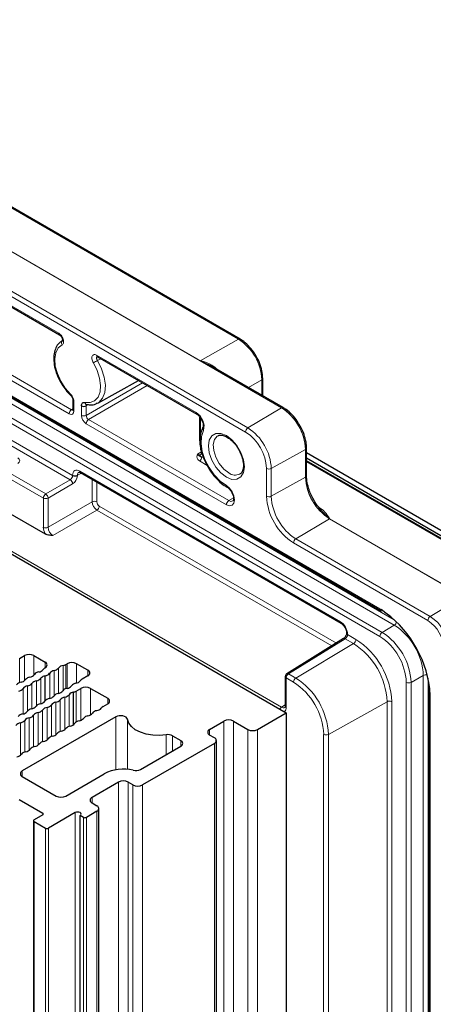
# Paper-space layout 'Blatt2' of a CAD drawing. Header units: millimetres. Extents: x 5 to 418, y 2 to 292.
# Tile 73 of 76: x 295 to 320, y 195 to 253. Entities that reach past the tile are written whole.
import ezdxf

# ---------------------------------------------------------------- set-up
doc = ezdxf.new("R2010")
doc.units = ezdxf.units.MM

psp = doc.layouts.new('Blatt2')

# ---------------------------------------------------------------- linework, layer by layer
at = {"color": 7, "linetype": 'Continuous', "lineweight": 18}
for p, q in [((310.866, 229.943), (271.268, 252.802)), ((308.747, 228.516), (269.149, 251.376)), ((269.288, 251.619), (308.886, 228.76)), ((308.325, 233.982), (278.344, 251.29)), ((261.23, 250.106), (316.667, 218.103)), ((276.081, 250.029), (306.063, 232.721)), ((262.22, 249.391), (317.517, 217.468)), ((317.518, 217.144), (262.081, 249.147)), ((316.667, 216.475), (261.23, 248.478)), ((261.369, 248.722), (316.806, 216.719)), ((280.167, 244.473), (297.729, 234.335)), ((297.803, 234.22), (283.15, 242.68)), ((279.692, 240.683), (298.483, 229.835)), ((298.344, 229.592), (279.553, 240.44)), ((281.894, 235.563), (298.548, 225.95)), ((298.404, 225.709), (281.76, 235.317)), ((306.063, 232.721), (308.325, 233.982)), ((299.966, 233.044), (305.827, 229.66)), ((300.207, 232.837), (300.008, 232.734)), ((306.063, 232.721), (310.871, 229.946)), ((299.349, 229.498), (302.67, 231.415)), ((308.922, 231.136), (309.7, 231.601)), ((309.7, 230.686), (309.7, 231.601)), ((302.949, 231.25), (299.491, 229.253)), ((302.949, 231.25), (302.953, 231.252)), ((305.901, 229.546), (302.949, 231.25)), ((298.627, 230.316), (298.627, 229.755)), ((298.483, 229.835), (298.568, 229.888)), ((299.069, 229.5), (299.069, 230.061)), ((299.481, 230.131), (299.349, 230.059)), ((299.349, 230.059), (299.349, 229.498)), ((308.886, 228.76), (310.866, 229.943)), ((299.491, 229.253), (307.755, 224.482)), ((306.097, 229.338), (306.097, 228.33)), ((307.616, 224.239), (299.352, 229.01)), ((305.908, 227.21), (306.16, 227.368)), ((312.28, 227.493), (310.266, 226.37)), ((312.28, 225.86), (312.28, 227.493)), ((312.285, 227.496), (312.285, 225.863)), ((306.487, 226.549), (306.028, 226.814)), ((306.167, 227.058), (306.284, 226.99)), ((323.882, 220.102), (312.341, 226.765)), ((294.617, 226.228), (296.96, 224.875)), ((298.972, 226.218), (314.337, 217.348)), ((309.985, 224.739), (309.985, 226.372)), ((310.266, 226.37), (310.266, 224.737)), ((296.821, 224.632), (294.34, 226.064)), ((296.96, 224.875), (298.404, 225.709)), ((298.548, 225.95), (298.548, 225.973)), ((299.063, 226.097), (298.828, 225.971)), ((298.828, 225.971), (298.828, 225.948)), ((299.696, 224.407), (299.696, 225.732)), ((299.977, 225.57), (299.977, 224.406)), ((310.266, 224.737), (312.28, 225.86)), ((298.545, 225.464), (297.101, 224.63)), ((296.821, 222.911), (296.821, 224.632)), ((297.101, 224.63), (297.101, 222.909)), ((297.101, 222.909), (299.696, 224.407)), ((308.038, 224.652), (307.755, 224.482)), ((299.979, 223.917), (297.384, 222.419)), ((313.829, 215.922), (299.979, 223.917)), ((300.118, 224.161), (314.1, 216.09)), ((313.075, 224.074), (313.09, 224.081)), ((313.695, 223.411), (311.715, 222.228)), ((321.614, 218.839), (313.695, 223.411)), ((313.699, 223.414), (321.619, 218.842)), ((292.67, 222.815), (310.863, 212.312)), ((311.715, 222.228), (319.634, 217.656)), ((319.495, 217.413), (311.576, 221.984)), ((319.634, 217.656), (321.614, 218.839)), ((316.667, 218.103), (316.737, 218.061)), ((317.518, 217.144), (316.806, 216.719)), ((314.627, 216.344), (311.287, 214.279)), ((315.114, 216.063), (314.627, 216.344)), ((314.761, 216.613), (314.761, 216.59)), ((314.761, 216.59), (315.253, 216.306)), ((311.715, 214.032), (315.114, 216.063)), ((295.425, 213.76), (295.425, 215.19)), ((295.701, 213.866), (295.701, 215.349)), ((296.267, 214.205), (296.267, 215.349)), ((296.931, 214.639), (296.931, 214.965)), ((297.718, 214.619), (297.718, 213.127)), ((297.984, 214.773), (297.984, 213.304)), ((298.141, 214.831), (298.141, 213.401)), ((298.218, 213.423), (298.218, 214.876)), ((298.784, 213.736), (298.784, 214.876)), ((296.671, 212.522), (296.671, 214.014)), ((297.195, 214.317), (297.195, 212.825)), ((297.461, 214.471), (297.461, 213.002)), ((299.449, 214.165), (299.449, 214.492)), ((311.148, 214.035), (311.148, 212.314)), ((311.576, 213.788), (311.148, 214.035)), ((311.287, 214.279), (311.715, 214.032)), ((319.23, 214.179), (318.505, 213.775)), ((319.23, 112.275), (319.23, 214.179)), ((319.51, 214.015), (319.51, 112.273)), ((295.624, 211.918), (295.624, 213.41)), ((295.893, 212.097), (295.893, 213.565)), ((296.148, 212.22), (296.148, 213.712)), ((296.416, 212.399), (296.416, 213.867)), ((299.039, 211.54), (299.039, 213.422)), ((299.604, 211.863), (299.604, 213.422)), ((318.225, 111.872), (318.225, 213.776)), ((318.505, 213.775), (318.505, 111.871)), ((319.609, 213.422), (319.634, 212.963)), ((298.085, 210.99), (298.085, 212.903)), ((298.34, 211.186), (298.34, 213.05)), ((298.763, 211.443), (298.763, 213.263)), ((300.615, 212.512), (300.615, 212.839)), ((319.634, 212.963), (319.634, 111.059)), ((297.038, 210.386), (297.038, 212.299)), ((297.293, 210.582), (297.293, 212.446)), ((297.562, 210.688), (297.562, 212.601)), ((297.816, 210.884), (297.816, 212.748)), ((310.863, 212.312), (311.089, 212.453)), ((317.091, 212.637), (313.633, 210.71)), ((317.091, 133.272), (317.091, 212.637)), ((317.371, 212.636), (317.371, 133.271)), ((295.992, 209.782), (295.992, 211.695)), ((296.247, 209.977), (296.247, 211.842)), ((296.515, 210.084), (296.515, 211.997)), ((296.77, 210.279), (296.77, 212.144)), ((301.096, 208.624), (301.096, 211.745)), ((295.469, 209.48), (295.469, 211.393)), ((295.723, 209.675), (295.723, 211.54)), ((301.778, 208.649), (301.778, 211.601)), ((307.474, 131.471), (307.474, 211.492)), ((308.04, 131.471), (308.04, 211.492)), ((304.055, 209.518), (304.055, 210.687)), ((304.446, 210.628), (304.446, 209.743)), ((306.626, 210.675), (306.626, 211.002)), ((308.889, 130.981), (308.889, 211.002)), ((309.454, 130.981), (309.454, 211.002)), ((313.352, 131.414), (313.352, 210.711)), ((313.633, 210.71), (313.633, 131.413)), ((304.929, 210.022), (304.929, 210.349)), ((306.909, 130.164), (306.909, 210.185)), ((295.581, 208.234), (295.581, 208.561)), ((301.252, 127.878), (301.252, 207.899)), ((301.818, 127.878), (301.818, 207.899)), ((302.1, 127.715), (302.1, 207.736)), ((302.666, 127.715), (302.666, 207.736)), ((299.696, 206.675), (299.696, 207.001)), ((296.783, 205.973), (296.783, 206.071)), ((298.706, 126.082), (298.706, 206.103)), ((299.979, 126.164), (299.979, 206.185)), ((296.274, 205.581), (296.274, 125.56)), ((299.187, 125.805), (299.187, 205.826)), ((299.357, 205.826), (299.357, 125.805)), ((296.953, 125.168), (296.953, 205.189)), ((297.122, 205.189), (297.122, 125.168))]:
    psp.add_line(p, q, dxfattribs=at)
at = {"color": 7, "linetype": 'Continuous', "lineweight": 25}
for p, q in [((308.423, 233.991), (278.442, 251.298)), ((261.271, 250.014), (316.708, 218.011)), ((280.208, 244.382), (297.771, 234.243)), ((259.506, 241.796), (311.151, 211.982)), ((297.888, 233.868), (297.965, 233.914)), ((297.946, 233.905), (297.917, 233.887)), ((300.007, 232.952), (305.868, 229.569)), ((310.969, 229.954), (306.641, 232.452)), ((300.03, 230.228), (302.437, 231.55)), ((309.756, 230.654), (309.756, 231.681)), ((298.568, 230.398), (298.568, 229.837)), ((299.366, 230.144), (299.369, 230.143)), ((306.039, 229.418), (306.039, 228.045)), ((306.228, 228.774), (306.231, 228.782)), ((312.341, 225.943), (312.341, 227.576)), ((324.104, 220.498), (312.341, 227.288)), ((323.851, 220.326), (312.341, 226.971)), ((323.979, 220.111), (312.341, 226.829)), ((299.013, 226.126), (314.378, 217.256)), ((294.479, 223.933), (296.931, 222.518)), ((316.708, 218.011), (316.76, 217.978)), ((314.524, 216.352), (311.184, 214.287)), ((314.702, 216.695), (314.702, 216.672)), ((295.425, 215.19), (295.701, 215.349)), ((296.267, 215.349), (296.931, 214.965)), ((296.931, 214.639), (296.917, 214.631)), ((298.141, 214.831), (298.218, 214.876)), ((299.449, 214.492), (298.784, 214.876)), ((296.933, 212.694), (296.933, 214.167)), ((299.449, 214.165), (299.109, 213.969)), ((311.089, 214.117), (311.089, 212.396)), ((298.763, 213.263), (299.039, 213.422)), ((299.604, 213.422), (300.615, 212.839)), ((298.602, 211.287), (298.602, 213.204)), ((319.576, 213.045), (319.576, 111.14)), ((300.34, 212.353), (300.615, 212.512)), ((301.096, 211.745), (295.581, 208.561)), ((309.454, 211.002), (311.151, 211.982)), ((311.151, 211.982), (311.151, 131.961)), ((306.626, 211.002), (307.474, 211.492)), ((308.04, 211.492), (308.889, 211.002)), ((304.446, 210.628), (304.929, 210.349)), ((306.909, 210.512), (306.626, 210.675)), ((302.548, 208.648), (304.929, 210.022)), ((306.909, 210.185), (302.666, 207.736)), ((307.026, 130.328), (307.026, 210.349)), ((295.581, 208.234), (297.575, 207.083)), ((298.141, 207.083), (300.403, 208.389)), ((301.252, 207.899), (299.696, 207.001)), ((302.1, 207.736), (301.818, 207.899)), ((295.397, 206.871), (296.783, 206.071)), ((299.696, 206.675), (299.979, 206.512)), ((296.783, 205.973), (296.274, 205.679)), ((298.706, 206.103), (297.122, 205.189)), ((299.187, 205.826), (298.989, 205.94)), ((298.989, 125.919), (298.989, 205.94)), ((299.979, 206.185), (299.357, 205.826)), ((300.096, 126.327), (300.096, 206.348)), ((296.239, 205.63), (296.239, 125.609)), ((296.274, 205.581), (296.953, 205.189))]:
    psp.add_line(p, q, dxfattribs=at)
at = {"color": 7, "linetype": 'Continuous', "lineweight": 18, "flags": 128}
for points in [[(297.923, 233.658), (297.701, 233.475), (297.555, 233.191), (297.496, 232.827), (297.528, 232.406), (297.648, 231.957), (297.848, 231.511), (298.115, 231.095), (298.431, 230.74)], [(299.264, 230.259), (299.581, 230.249), (299.848, 230.356), (300.048, 230.572), (300.168, 230.882), (300.199, 231.267), (300.14, 231.699), (299.995, 232.15), (299.773, 232.591)], [(300.008, 232.734), (300.254, 232.248), (300.414, 231.749), (300.479, 231.272), (300.445, 230.847), (300.312, 230.504), (300.091, 230.266), (300.012, 230.219)], [(302.949, 231.25), (302.922, 231.269), (302.92, 231.271)], [(306.266, 228.605), (306.149, 228.261), (306.125, 227.843), (306.194, 227.377), (306.353, 226.893), (306.592, 226.421), (306.895, 225.991), (307.244, 225.631), (307.616, 225.361)], [(307.616, 225.862), (307.288, 226.111), (306.992, 226.456), (306.758, 226.862), (306.607, 227.29), (306.555, 227.699), (306.607, 228.047), (306.758, 228.302), (306.992, 228.437), (307.288, 228.441), (307.616, 228.311), (307.944, 228.062), (308.239, 227.718), (308.474, 227.311), (308.625, 226.883), (308.677, 226.474), (308.625, 226.126), (308.474, 225.871), (308.239, 225.736), (307.944, 225.732), (307.616, 225.862)], [(307.103, 228.291), (307.081, 228.278), (306.915, 228.081), (306.841, 227.785), (306.866, 227.422), (306.988, 227.032), (307.193, 226.656), (307.459, 226.336), (307.757, 226.107)], [(307.616, 225.361), (307.802, 225.211), (307.96, 224.999), (308.065, 224.756), (308.102, 224.52), (308.065, 224.326), (307.96, 224.205), (307.802, 224.174), (307.616, 224.239)], [(307.755, 224.482), (307.887, 224.437), (307.998, 224.458), (308.003, 224.461)]]:
    psp.add_lwpolyline(points, dxfattribs=at)
at = {"color": 7, "linetype": 'Continuous', "lineweight": 25, "flags": 128}
for points in [[(301.778, 211.601), (301.752, 211.664), (301.697, 211.721), (301.616, 211.767), (301.516, 211.798), (301.406, 211.812), (301.293, 211.807), (301.187, 211.784), (301.096, 211.745)], [(304.055, 210.687), (303.665, 210.65), (303.271, 210.663), (302.891, 210.726), (302.544, 210.834), (302.246, 210.984), (302.012, 211.168), (301.854, 211.377), (301.778, 211.601)], [(298.989, 205.94), (299.033, 205.978), (299.048, 206.022), (299.033, 206.066), (298.989, 206.103), (298.924, 206.128), (298.848, 206.137), (298.771, 206.128), (298.706, 206.103)]]:
    psp.add_lwpolyline(points, dxfattribs=at)
at = {"color": 7, "linetype": 'Continuous', "lineweight": 18}
for centre, radius, start, end in [((297.827, 234.324), 0.0985, 173.71553, 235.53544), ((298.08, 233.763), 0.189, 127.50331, 213.69068), ((308.382, 233.901), 0.099, 65.37441, 124.60105), ((306.716, 231.465), 2.988, 2.60554, 57.39446), ((302.988, 227.577), 5.956, 120.0182, 122.67289), ((300.064, 233.033), 0.0988, 173.77135, 234.91736), ((309.658, 231.691), 0.099, 295.38908, 354.62289), ((298.482, 230.711), 0.0586, 150.50967, 215.97724), ((298.664, 230.404), 0.0957, 183.29237, 247.27569), ((298.652, 229.577), 0.308, 123.22948, 177.3476), ((298.664, 229.843), 0.0961, 184.12941, 247.1911), ((305.363, 228.848), 0.936, 344.94833, 60.23838), ((305.928, 229.651), 0.101, 174.51018, 233.44973), ((310.981, 229.75), 0.225, 119.27099, 120.72364), ((309.21, 227.354), 3.074, 2.60555, 57.39445), ((310.927, 229.864), 0.099, 65.32935, 124.60395), ((309.215, 227.357), 3.074, 2.60555, 57.39445), ((299.21, 229.773), 0.308, 242.65649, 296.76627), ((299.659, 228.996), 0.308, 123.22948, 177.3476), ((306.376, 228.719), 0.159, 159.84826, 225.92401), ((309.055, 228.502), 0.308, 123.23013, 177.34696), ((307.297, 226.249), 2.691, 2.60563, 57.39437), ((307.27, 226.234), 2.998, 2.6055, 57.3945), ((312.182, 227.67), 0.202, 299.18858, 300.80604), ((312.243, 227.586), 0.099, 295.3861, 354.67086), ((305.859, 227.072), 0.308, 303.23001, 357.34812), ((299.07, 226.207), 0.0988, 173.77135, 234.91736), ((310.127, 226.646), 0.308, 242.65629, 296.76671), ((298.229, 225.445), 0.317, 3.52274, 56.4775), ((298.689, 226.246), 0.308, 242.65649, 296.76627), ((298.689, 226.223), 0.308, 242.65649, 296.76627), ((308.135, 226.607), 0.627, 232.91584, 295.25941), ((312.182, 226.037), 0.202, 299.18858, 300.80604), ((315.351, 226), 3.074, 182.60537, 237.39468), ((312.243, 225.953), 0.0993, 295.42749, 354.17698), ((315.356, 226.003), 3.074, 182.60537, 237.39468), ((307.711, 225.349), 0.0961, 172.81634, 235.88336), ((297.129, 224.618), 0.308, 123.23008, 177.34799), ((296.962, 224.906), 0.308, 242.65654, 296.76597), ((296.785, 224.611), 0.317, 3.52197, 56.47754), ((299.835, 224.132), 0.308, 62.65669, 116.76588), ((307.924, 224.225), 0.308, 123.22948, 177.3476), ((313.438, 224.896), 3.456, 182.60539, 237.39466), ((310.127, 225.012), 0.308, 242.65629, 296.76671), ((313.411, 224.88), 3.149, 182.60556, 237.39448), ((299.81, 224.175), 0.308, 303.2284, 357.34862), ((313.809, 223.218), 0.225, 119.27099, 120.72364), ((296.962, 223.184), 0.308, 242.65654, 296.76597), ((311.883, 221.97), 0.308, 123.23013, 177.34696), ((316.765, 218.092), 0.0988, 173.78616, 234.93639), ((319.803, 217.398), 0.308, 123.23013, 177.34696), ((318.35, 215.648), 2.384, 2.60547, 57.39446), ((314.439, 217.339), 0.103, 174.92948, 233.10728), ((317.347, 217.404), 0.312, 303.34258, 348.08749), ((315.513, 214.01), 3.721, 2.60544, 57.3946), ((318.376, 215.663), 2.076, 2.60548, 57.39445), ((314.568, 216.262), 0.1, 54.44569, 116.37219), ((314.803, 216.705), 0.101, 186.91477, 245.46164), ((314.801, 216.681), 0.0994, 185.87816, 246.07081), ((314.945, 216.32), 0.308, 303.23013, 357.3469), ((312.771, 212.427), 4.605, 2.60543, 57.39457), ((316.975, 216.461), 0.308, 123.22829, 177.34879), ((314.842, 213.623), 3.386, 2.60553, 57.39452), ((314.815, 213.607), 3.694, 2.60546, 57.39458), ((312.798, 212.442), 4.298, 2.60548, 57.39449), ((311.188, 214.126), 0.0988, 185.08227, 246.23772), ((311.456, 214.021), 0.308, 123.23015, 177.34692), ((311.229, 214.197), 0.1, 54.46277, 116.35512), ((311.883, 213.774), 0.308, 123.23015, 177.34692), ((309.468, 210.52), 4.169, 2.60545, 57.39452), ((319.37, 213.9), 0.312, 71.93313, 116.65409), ((309.495, 210.535), 3.862, 2.60556, 57.3944), ((318.366, 214.05), 0.308, 242.65629, 296.76671), ((319.674, 213.053), 0.0988, 185.08174, 246.23115), ((311.026, 212.061), 0.3, 123.08052, 151.26911), ((311.188, 212.404), 0.0988, 185.08227, 246.23772), ((317.23, 212.362), 0.308, 62.65675, 116.76583), ((313.494, 210.985), 0.308, 242.65633, 296.76669)]:
    psp.add_arc(centre, radius, start, end, dxfattribs=at)
at = {"color": 7, "linetype": 'Continuous', "lineweight": 25}
for centre, radius, start, end in [((299.403, 230.279), 0.14, 188.52347, 254.73383), ((299.21, 230.335), 0.308, 242.65649, 296.76627), ((313.097, 212.599), 6.564, 7.20097, 56.3158), ((295.984, 214.803), 0.615, 62.6096, 117.39034), ((297.057, 214.374), 0.292, 118.47834, 145.4835), ((296.87, 214.802), 0.175, 290.78343, 69.21675), ((297.401, 214.872), 0.406, 278.54897, 321.44565), ((298.047, 214.357), 0.42, 98.55364, 141.44098), ((297.874, 215.307), 0.546, 281.61342, 299.19903), ((298.501, 214.33), 0.615, 62.60966, 117.39028), ((296.088, 213.684), 0.406, 98.33911, 141.65551), ((295.965, 214.501), 0.421, 278.75795, 321.23667), ((296.611, 213.986), 0.406, 98.33908, 141.65554), ((296.354, 214.268), 0.406, 278.76628, 321.22834), ((296.488, 214.803), 0.421, 278.75795, 321.23667), ((296.998, 213.757), 0.416, 98.97461, 141.79745), ((296.875, 214.572), 0.409, 278.08067, 321.33502), ((297.524, 214.055), 0.42, 98.54765, 141.44697), ((299.249, 213.713), 0.292, 118.47828, 145.48453), ((299.387, 214.329), 0.175, 290.78353, 69.21665), ((311.289, 214.117), 0.2, 121.72906, 180), ((295.564, 213.382), 0.406, 98.33908, 141.65554), ((295.308, 213.664), 0.406, 278.76628, 321.22834), ((295.442, 214.199), 0.421, 278.758, 321.23662), ((295.954, 213.149), 0.42, 98.34552, 141.6491), ((295.831, 213.966), 0.406, 278.76628, 321.22834), ((296.477, 213.451), 0.42, 98.34552, 141.6491), ((298.28, 213.022), 0.406, 98.33881, 141.65581), ((298.157, 213.84), 0.421, 278.75822, 321.23641), ((298.803, 213.324), 0.406, 98.33881, 141.65581), ((298.68, 214.142), 0.421, 278.75817, 321.23646), ((299.321, 212.877), 0.615, 62.60952, 117.39042), ((297.233, 212.418), 0.406, 98.33881, 141.65581), ((297.11, 213.235), 0.421, 278.75827, 321.23636), ((297.756, 212.72), 0.406, 98.33884, 141.65578), ((297.634, 213.537), 0.421, 278.75822, 321.23641), ((298.146, 212.488), 0.42, 98.34714, 141.64748), ((298.023, 213.305), 0.406, 278.7643, 321.23032), ((298.666, 212.793), 0.416, 98.97497, 141.79669), ((298.495, 213.743), 0.549, 281.16888, 299.16274), ((300.554, 212.675), 0.175, 290.78359, 69.21659), ((296.064, 212.631), 0.421, 278.75817, 321.23646), ((296.71, 212.116), 0.406, 98.33881, 141.65581), ((296.587, 212.933), 0.421, 278.7582, 321.23643), ((297.099, 211.884), 0.42, 98.34709, 141.64753), ((296.977, 212.701), 0.406, 278.7643, 321.23032), ((297.623, 212.186), 0.42, 98.34713, 141.64749), ((297.5, 213.003), 0.406, 278.7643, 321.23032), ((299.91, 212.526), 0.421, 279.11389, 320.88074), ((300.478, 212.098), 0.29, 118.42507, 145.95555), ((295.663, 211.512), 0.406, 98.33881, 141.65581), ((295.541, 212.329), 0.421, 278.75817, 321.23645), ((296.053, 211.279), 0.42, 98.34711, 141.64752), ((296.187, 211.814), 0.406, 98.33881, 141.65581), ((295.93, 212.096), 0.406, 278.76426, 321.23036), ((296.576, 211.581), 0.42, 98.34716, 141.64746), ((296.453, 212.399), 0.406, 278.76427, 321.23035), ((298.864, 211.922), 0.421, 279.11389, 320.88073), ((299.51, 211.406), 0.405, 97.99335, 142.00127), ((299.387, 212.224), 0.421, 279.11389, 320.88074), ((300.034, 211.708), 0.405, 97.99339, 142.00123), ((295.53, 210.977), 0.42, 98.34714, 141.64748), ((295.407, 211.794), 0.406, 278.76426, 321.23036), ((298.464, 210.802), 0.405, 97.99338, 142.00124), ((298.341, 211.62), 0.421, 279.11389, 320.88073), ((298.987, 211.104), 0.405, 97.99338, 142.00124), ((307.757, 210.946), 0.615, 62.60962, 117.39032), ((297.417, 210.198), 0.405, 97.99339, 142.00123), ((297.294, 211.016), 0.421, 279.11389, 320.88074), ((297.941, 210.5), 0.405, 97.99339, 142.00123), ((297.817, 211.318), 0.421, 279.11391, 320.88071), ((304.163, 210.081), 0.615, 62.66328, 100.11264), ((306.688, 210.839), 0.175, 110.78351, 249.21667), ((306.847, 210.349), 0.175, 290.78351, 69.21667), ((309.171, 211.548), 0.615, 242.60981, 297.39013), ((296.371, 209.594), 0.405, 97.99343, 142.0012), ((296.248, 210.412), 0.421, 279.11391, 320.88071), ((296.894, 209.896), 0.405, 97.99328, 142.00135), ((296.771, 210.714), 0.421, 279.11389, 320.88074), ((304.867, 210.185), 0.175, 290.78327, 69.21691), ((295.201, 209.807), 0.421, 279.11386, 320.88076), ((295.848, 209.292), 0.405, 97.99336, 142.00126), ((295.724, 210.109), 0.421, 279.11391, 320.88071), ((295.643, 208.397), 0.175, 110.78382, 249.21618), ((301.541, 206.174), 2.491, 76.57037, 117.17023), ((302.264, 209.202), 0.623, 256.56985, 297.17054), ((301.535, 207.354), 0.615, 62.60967, 117.39027), ((302.383, 208.282), 0.615, 242.60953, 297.39035), ((297.858, 207.629), 0.615, 242.6099, 297.3901), ((299.758, 206.838), 0.175, 110.78358, 249.21679), ((299.917, 206.348), 0.175, 290.7835, 69.2165), ((296.764, 206.022), 0.0524, 290.78433, 69.21691), ((296.292, 205.63), 0.0524, 110.7823, 249.2177), ((299.272, 205.99), 0.184, 242.60959, 297.39041), ((297.038, 205.353), 0.184, 242.60917, 297.39001)]:
    psp.add_arc(centre, radius, start, end, dxfattribs=at)
at = {"color": 7, "linetype": 'Continuous', "lineweight": 18}
for centre, major_axis, ratio, start_param, end_param in [((298.344, 229.918), (-0.2, 0.347), 0.577206, 2.356428, 3.92692), ((298.485, 230), (-0.095, 0.176), 0.576503, 2.373814, 3.170071), ((299.352, 229.336), (-0.2, 0.346), 0.577557, 0.785632, 2.356124), ((299.493, 229.418), (-0.1, 0.173), 0.598058, 0.785633, 2.356125), ((295.029, 226.821), (0.4, 0.006), 0.587275, 5.506205, 7.059548), ((298.972, 225.727), (-0.3, 0.52), 0.577206, 5.498021, 7.068512), ((299.113, 225.809), (-0.205, 0.344), 0.576943, 6.261428, 7.059805), ((298.401, 225.871), (0.105, 0.17), 0.597161, 3.963072, 5.516415), ((298.54, 225.788), (0.205, 0.343), 0.587369, 3.9534, 5.506743), ((299.977, 224.243), (-0.2, 0.346), 0.567307, 0.785631, 2.356123), ((300.118, 224.324), (-0.1, 0.173), 0.577557, 0.785632, 2.356124), ((297.245, 222.666), (-0.3, 0.52), 0.577557, 0.785632, 1.522887), ((297.387, 222.747), (-0.2, 0.346), 0.587808, 0.785633, 2.356124), ((314.336, 216.858), (-0.3, 0.52), 0.577557, 3.927224, 5.497716), ((314.624, 216.505), (0.095, 0.176), 0.556897, 3.928091, 5.481434), ((310.865, 212.641), (-0.195, 0.35), 0.576942, 2.365135, 3.174125), ((310.724, 212.559), (-0.3, 0.52), 0.577206, 3.186721, 3.92692)]:
    psp.add_ellipse(centre, major_axis=major_axis, ratio=ratio, start_param=start_param, end_param=end_param, dxfattribs=at)
for points, knots in [([(297.729, 234.335), (297.761, 234.313), (297.825, 234.269), (297.91, 234.164), (297.974, 234.044), (298.011, 233.919), (298.016, 233.805), (297.989, 233.709), (297.945, 233.676), (297.923, 233.658)], [0, 0, 0, 0, 0.141395, 0.282793, 0.424084, 0.56523, 0.706323, 0.847463, 1, 1, 1, 1]), ([(299.773, 232.591), (299.752, 232.63), (299.709, 232.71), (299.681, 232.835), (299.683, 232.945), (299.718, 233.03), (299.78, 233.078), (299.865, 233.09), (299.932, 233.059), (299.966, 233.044)], [0, 0, 0, 0, 0.141398, 0.282796, 0.424084, 0.565232, 0.706325, 0.847464, 1, 1, 1, 1]), ([(299.993, 232.959), (299.988, 232.956), (299.972, 232.945), (299.96, 232.908), (299.959, 232.855), (299.975, 232.793), (299.997, 232.754), (300.008, 232.734)], [0, 0, 0, 0, 0.099062, 0.323811, 0.548863, 0.774311, 1, 1, 1, 1]), ([(306.636, 232.441), (306.527, 232.505), (306.342, 232.614), (306.145, 232.69), (306.064, 232.721), (306.063, 232.721)], [0, 0, 0, 0, 0.584554, 0.991459, 1, 1, 1, 1]), ([(306.063, 232.721), (306.064, 232.721), (306.154, 232.702), (306.437, 232.623), (306.797, 232.479), (306.991, 232.274), (307.042, 232.221)], [0, 0, 0, 0, 0.004984, 0.250491, 0.803354, 1, 1, 1, 1]), ([(298.431, 230.74), (298.46, 230.708), (298.519, 230.645), (298.584, 230.523), (298.621, 230.409), (298.625, 230.344), (298.627, 230.316)], [0, 0, 0, 0, 0.268159, 0.536327, 0.804464, 1, 1, 1, 1]), ([(306.028, 226.814), (305.993, 226.839), (305.924, 226.889), (305.87, 227.005), (305.88, 227.114), (305.902, 227.188), (305.908, 227.21), (305.908, 227.21)], [0, 0, 0, 0, 0.230382, 0.45976, 0.845582, 0.996458, 1, 1, 1, 1]), ([(313.09, 224.081), (313.203, 223.997), (313.474, 223.796), (313.612, 223.553), (313.699, 223.415), (313.699, 223.414)], [0, 0, 0, 0, 0.415018, 0.9959436, 1, 1, 1, 1]), ([(313.699, 223.414), (313.698, 223.415), (313.557, 223.54), (313.421, 223.69), (313.256, 223.857), (313.251, 223.862)], [0, 0, 0, 0, 0.007066, 0.969247, 1, 1, 1, 1])]:
    psp.add_open_spline(points, degree=3, knots=knots, dxfattribs=at)
at = {"color": 7, "linetype": 'Continuous', "lineweight": 25}
for points, knots in [([(297.886, 233.86), (297.861, 233.845), (297.744, 233.772), (297.589, 233.566), (297.46, 233.23), (297.422, 232.824), (297.474, 232.369), (297.618, 231.892), (297.827, 231.44), (298.013, 231.181), (298.099, 231.061)], [0, 0, 0, 0, 0.0361966, 0.1687813, 0.3030051, 0.4430756, 0.5870599, 0.7315325, 0.8756641, 1, 1, 1, 1]), ([(297.771, 234.242), (297.781, 234.236), (297.803, 234.223), (297.847, 234.18), (297.892, 234.12), (297.929, 234.047), (297.95, 233.977), (297.955, 233.927), (297.951, 233.899), (297.951, 233.899), (297.951, 233.899)], [0, 0, 0, 0, 0.105023, 0.230363, 0.371824, 0.522081, 0.671108, 0.795731, 0.911746, 1, 1, 1, 1]), ([(309.41, 232.909), (309.347, 233.021), (309.204, 233.279), (308.909, 233.624), (308.633, 233.862), (308.467, 233.963), (308.423, 233.991)], [0, 0, 0, 0, 0.245924, 0.563646, 0.883056, 1, 1, 1, 1]), ([(299.981, 232.964), (299.982, 232.964), (299.984, 232.964), (300.001, 232.955), (300.008, 232.951)], [0, 0, 0, 0, 0.551694, 1, 1, 1, 1]), ([(309.756, 231.681), (309.754, 231.757), (309.746, 231.975), (309.657, 232.359), (309.535, 232.704), (309.429, 232.877), (309.41, 232.909)], [0, 0, 0, 0, 0.192968, 0.556222, 0.918768, 1, 1, 1, 1]), ([(298.099, 231.061), (298.112, 231.041), (298.209, 230.894), (298.33, 230.778), (298.435, 230.676)], [0, 0, 0, 0, 0.134031, 1, 1, 1, 1]), ([(298.434, 230.674), (298.442, 230.668), (298.465, 230.648), (298.504, 230.594), (298.542, 230.521), (298.563, 230.455), (298.569, 230.411), (298.568, 230.4), (298.568, 230.399)], [0, 0, 0, 0, 0.100255, 0.318718, 0.550987, 0.78269, 0.970557, 1, 1, 1, 1]), ([(299.069, 230.061), (299.072, 230.096), (299.078, 230.166), (299.127, 230.235), (299.192, 230.266), (299.243, 230.261), (299.264, 230.259)], [0, 0, 0, 0, 0.268167, 0.536323, 0.804462, 1, 1, 1, 1]), ([(299.366, 230.144), (299.434, 230.135), (299.625, 230.107), (299.852, 230.127), (299.976, 230.211), (300.003, 230.23)], [0, 0, 0, 0, 0.299691, 0.844633, 1, 1, 1, 1]), ([(298.568, 229.837), (298.567, 229.826), (298.565, 229.808), (298.565, 229.809), (298.565, 229.809)], [0, 0, 0, 0, 0.588076, 1, 1, 1, 1]), ([(299.38, 230.143), (299.371, 230.133), (299.353, 230.112), (299.35, 230.077), (299.349, 230.059)], [0, 0, 0, 0, 0.499968, 1, 1, 1, 1]), ([(311.949, 228.899), (311.901, 228.987), (311.771, 229.222), (311.492, 229.551), (311.204, 229.809), (311.025, 229.919), (310.969, 229.954)], [0, 0, 0, 0, 0.194516, 0.521239, 0.849527, 1, 1, 1, 1]), ([(305.868, 229.569), (305.894, 229.552), (305.956, 229.511), (306.062, 229.402), (306.163, 229.248), (306.233, 229.076), (306.26, 228.92), (306.249, 228.82), (306.236, 228.792), (306.231, 228.781)], [0, 0, 0, 0, 0.1086947, 0.26237, 0.4252688, 0.5919412, 0.7554603, 0.9101228, 1, 1, 1, 1]), ([(306.231, 228.781), (306.202, 228.718), (306.118, 228.541), (306.054, 228.192), (306.067, 227.732), (306.176, 227.24), (306.327, 226.822), (306.463, 226.59), (306.507, 226.513)], [0, 0, 0, 0, 0.108373, 0.302927, 0.501509, 0.702041, 0.902183, 1, 1, 1, 1]), ([(312.341, 227.576), (312.339, 227.653), (312.331, 227.874), (312.243, 228.263), (312.107, 228.64), (311.985, 228.841), (311.949, 228.899)], [0, 0, 0, 0, 0.181155, 0.522304, 0.8628, 1, 1, 1, 1]), ([(306.039, 228.045), (306.041, 227.962), (306.047, 227.758), (306.092, 227.54), (306.119, 227.41)], [0, 0, 0, 0, 0.402525, 1, 1, 1, 1]), ([(307.109, 228.282), (307.134, 228.299), (307.201, 228.345), (307.369, 228.342), (307.616, 228.258), (307.889, 228.069), (308.154, 227.789), (308.378, 227.446), (308.539, 227.074), (308.621, 226.712), (308.622, 226.397), (308.544, 226.173), (308.472, 226.067), (308.41, 226.049), (308.4, 226.046)], [0, 0, 0, 0, 0.054008, 0.144967, 0.233129, 0.327232, 0.421346, 0.516134, 0.611175, 0.705622, 0.798756, 0.890656, 0.983518, 1, 1, 1, 1]), ([(306.118, 227.41), (306.12, 227.406), (306.134, 227.359), (306.138, 227.281), (306.124, 227.207), (306.111, 227.192), (306.111, 227.192), (306.111, 227.192)], [0, 0, 0, 0, 0.0293959, 0.3368743, 0.629375, 0.9212307, 1, 1, 1, 1]), ([(305.908, 227.21), (305.926, 227.2), (305.976, 227.175), (306.049, 227.163), (306.09, 227.185), (306.109, 227.195)], [0, 0, 0, 0, 0.2481697, 0.666373, 1, 1, 1, 1]), ([(305.908, 227.21), (305.908, 227.21), (305.927, 227.186), (305.987, 227.127), (306.046, 227.101), (306.101, 227.077), (306.147, 227.064), (306.167, 227.058)], [0, 0, 0, 0, 0.004155, 0.209469, 0.645436, 0.837973, 1, 1, 1, 1]), ([(298.913, 226.155), (298.913, 226.155), (298.915, 226.157), (298.921, 226.161), (298.975, 226.147), (299.006, 226.13), (299.013, 226.126)], [0, 0, 0, 0, 0.0533907, 0.5461335, 0.9028455, 1, 1, 1, 1]), ([(306.507, 226.513), (306.551, 226.432), (306.679, 226.191), (306.96, 225.839), (307.307, 225.496), (307.548, 225.341), (307.657, 225.27)], [0, 0, 0, 0, 0.152143, 0.450452, 0.749695, 1, 1, 1, 1]), ([(312.495, 225.116), (312.451, 225.257), (312.36, 225.548), (312.348, 225.809), (312.341, 225.943)], [0, 0, 0, 0, 0.487342, 1, 1, 1, 1]), ([(307.657, 225.27), (307.683, 225.253), (307.745, 225.213), (307.851, 225.103), (307.952, 224.949), (308.022, 224.778), (308.049, 224.621), (308.037, 224.509), (308.012, 224.467), (308.005, 224.464), (308.002, 224.462)], [0, 0, 0, 0, 0.093663, 0.226091, 0.366462, 0.51009, 0.650998, 0.78427, 0.912033, 1, 1, 1, 1]), ([(313.254, 223.864), (313.157, 223.972), (312.951, 224.201), (312.7, 224.623), (312.542, 224.942), (312.498, 225.104), (312.495, 225.116)], [0, 0, 0, 0, 0.3033684, 0.6389722, 0.9748612, 1, 1, 1, 1]), ([(297.384, 222.419), (297.383, 222.419), (297.37, 222.421), (297.255, 222.431), (297.088, 222.447), (296.969, 222.501), (296.931, 222.518)], [0, 0, 0, 0, 0.005143, 0.083545, 0.711302, 1, 1, 1, 1]), ([(314.378, 217.256), (314.401, 217.241), (314.453, 217.207), (314.541, 217.114), (314.624, 216.987), (314.681, 216.85), (314.701, 216.751), (314.702, 216.706), (314.702, 216.695)], [0, 0, 0, 0, 0.1474874, 0.3371419, 0.5394026, 0.7470406, 0.9334963, 1, 1, 1, 1]), ([(314.702, 216.672), (314.701, 216.657), (314.7, 216.626), (314.681, 216.561), (314.649, 216.489), (314.604, 216.424), (314.558, 216.376), (314.535, 216.359), (314.524, 216.352)], [0, 0, 0, 0, 0.156361, 0.321227, 0.502299, 0.692401, 0.861258, 1, 1, 1, 1]), ([(319.546, 213.466), (319.553, 213.42), (319.576, 213.273), (319.576, 213.137), (319.576, 213.045)], [0, 0, 0, 0, 0.3181709, 1, 1, 1, 1]), ([(311.089, 212.396), (311.088, 212.373), (311.085, 212.323), (311.066, 212.294), (311.066, 212.295), (311.066, 212.295)], [0, 0, 0, 0, 0.3024254, 0.6739777, 1, 1, 1, 1])]:
    psp.add_open_spline(points, degree=3, knots=knots, dxfattribs=at)

doc.saveas('drawing.dxf')
